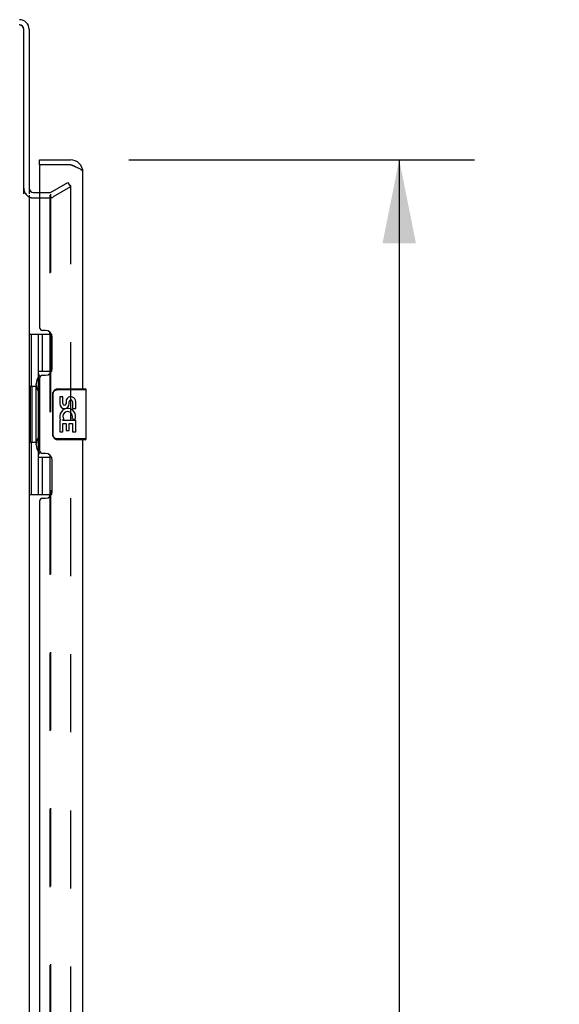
# Model space of a CAD drawing. Header units: inches. Extents: x 0 to 279, y 0 to 180.
# Tile 11 of 41: x 51 to 62, y 69 to 88. Entities that reach past the tile are written whole.
import ezdxf

# ---------------------------------------------------------------- set-up
doc = ezdxf.new("R2010")
doc.units = ezdxf.units.IN
doc.header["$LTSCALE"] = 15.327869
doc.header["$MEASUREMENT"] = 0
doc.linetypes.add('HIDDEN', pattern=[0.2, 0.1, -0.1])
doc.layers.get('0').update_dxf_attribs({"linetype": 'CONTINUOUS'})
for name, color, linetype in [('DEFAULT_2', 8, 'HIDDEN'), ('DIMENSIONS', 7, 'CONTINUOUS'), ('FRONT_SLAVE_DOOR_ASSEMBLY', 7, 'CONTINUOUS')]:
    doc.layers.add(name, color=color, linetype=linetype)
doc.styles.get("Standard").update_dxf_attribs({"font": 'arial.ttf'})
doc.dimstyles.new('DIMSTYLE_1', dxfattribs={"dimtxt": 1.229508, "dimasz": 1.639344, "dimexe": 0.09, "dimexo": 0.07, "dimgap": 0.0375, "dimtad": 0, "dimtih": 1, "dimtoh": 1, "dimzin": 4, "dimdsep": 46, "dimtxsty": 'Standard', "dimblk": '_FILLED', "dimblk1": '_FILLED', "dimblk2": '_FILLED', "dimcen": 0.09, "dimazin": 1, "dimtfac": 1, "dimtdec": 3, "dimtofl": 0, "dimtmove": 0, "dimatfit": 3, "dimldrblk": '_FILLED', "dimfxl": 0, "dimtolj": 1, "dimtzin": 4, "dimarcsym": 0})

# ---------------------------------------------------------------- blocks, each defined once
blk = doc.blocks.new('_FILLED')
at = {"color": 0, "linetype": 'ByBlock'}
blk.add_solid([(0, 0), (-1, 0.2), (-1, -0.2)], dxfattribs=at)
blk = doc.blocks.new('*D3')
at = {"layer": 'DIMENSIONS', "color": 2, "linetype": 'Continuous'}
for p, q in [((53.294, 85.119), (60.082, 85.119)), ((58.606, 85.119), (58.606, 56.847)), ((58.606, 22.619), (58.606, 50.699)), ((53.294, 22.619), (60.082, 22.619))]:
    blk.add_line(p, q, dxfattribs=at)
at = {"layer": 'DIMENSIONS', "color": 2, "linetype": 'Continuous', "xscale": 1.6393442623, "yscale": 1.6393442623, "zscale": 1.6393442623}
for p, rotation in [((58.606, 85.119), 90), ((58.606, 22.619), 270)]:
    blk.add_blockref('_FILLED', p, dxfattribs=dict(at, rotation=rotation))
at = {"layer": 'DIMENSIONS', "color": 2, "linetype": 'Continuous', "insert": (58.606, 56.232), "char_height": 1.2295, "width": 6.28923, "attachment_point": 2, "line_spacing_factor": 0.9}
blk.add_mtext('62.50\\PFRONT\\PDOORS', dxfattribs=at)

msp = doc.modelspace()

# ---------------------------------------------------------------- linework, layer by layer
at = {"color": 3, "linetype": 'Continuous'}
for p, q in [((51.231, 84.451), (51.231, 87.675)), ((51.335, 87.68), (51.335, 84.452)), ((51.335, 84.421), (51.335, 23.317)), ((51.42, 84.473), (51.539, 84.473)), ((51.74, 81.694), (51.74, 81.738)), ((51.756, 81.694), (51.756, 81.723)), ((51.74, 78.499), (51.74, 78.544)), ((51.756, 78.514), (51.756, 78.544))]:
    msp.add_line(p, q, dxfattribs=at)
for centre, radius, start, end in [((51.146, 87.68), 0.189, 0, 90), ((51.141, 87.675), 0.09, 0, 90), ((51.42, 84.558), 0.085, 180, 270)]:
    msp.add_arc(centre, radius, start, end, dxfattribs=at)
at = {"color": 7, "linetype": 'Continuous'}
for centre, radius, start, end in [((51.146, 87.68), 0.085, 3.758, 86.242), ((51.42, 84.558), 0.189, 214.0294, 226.487)]:
    msp.add_arc(centre, radius, start, end, dxfattribs=at)
at = {"layer": 'DEFAULT_2', "color": 8, "linetype": 'HIDDEN'}
for p, q in [((51.756, 84.477), (52.096, 84.673)), ((52.148, 84.583), (51.808, 84.387)), ((52.096, 84.673), (52.148, 84.583)), ((52.148, 84.603), (52.148, 23.134)), ((51.42, 84.369), (51.74, 84.369)), ((51.539, 84.473), (51.74, 84.473)), ((51.74, 84.421), (51.74, 81.738)), ((51.756, 84.439), (51.756, 81.723)), ((51.74, 81.694), (51.74, 78.544)), ((51.756, 81.694), (51.756, 78.544)), ((51.756, 78.514), (51.756, 55.473)), ((51.74, 78.499), (51.74, 55.488))]:
    msp.add_line(p, q, dxfattribs=at)
for points in [[(52.131, 84.623), (52.13, 84.623), (52.128, 84.623), (52.126, 84.623), (52.125, 84.622), (52.123, 84.621)], [(52.138, 84.621), (52.136, 84.622), (52.134, 84.623), (52.132, 84.623), (52.131, 84.623)], [(52.138, 84.621), (52.14, 84.62), (52.141, 84.619), (52.143, 84.617), (52.144, 84.616), (52.145, 84.614), (52.146, 84.612), (52.147, 84.61), (52.147, 84.608), (52.148, 84.605), (52.148, 84.603)]]:
    msp.add_lwpolyline(points, dxfattribs=at)
for centre, radius, start, end in [((51.42, 84.558), 0.189, 180, 214.0294), ((51.42, 84.558), 0.189, 226.487, 270), ((51.74, 84.506), 0.033, 270, 300), ((51.74, 84.506), 0.137, 270, 300)]:
    msp.add_arc(centre, radius, start, end, dxfattribs=at)
at = {"layer": 'FRONT_SLAVE_DOOR_ASSEMBLY', "color": 7, "linetype": 'Continuous'}
for p, q in [((51.539, 85.015), (51.539, 85.119)), ((51.559, 85.015), (51.539, 85.015)), ((51.335, 81.694), (51.776, 81.694)), ((51.374, 81.694), (51.374, 80.669)), ((51.512, 81.694), (51.512, 78.544)), ((51.599, 80.959), (51.599, 81.694)), ((51.739, 81.694), (51.739, 80.914)), ((51.739, 80.959), (51.512, 80.959)), ((51.353, 80.669), (51.353, 79.569)), ((51.353, 80.669), (51.475, 80.669)), ((51.397, 79.569), (51.397, 80.669)), ((51.475, 80.699), (51.475, 80.719)), ((51.475, 79.569), (51.475, 80.669)), ((51.798, 79.719), (51.798, 80.519)), ((51.798, 80.519), (51.806, 80.519)), ((51.806, 79.719), (51.806, 80.519)), ((51.896, 80.604), (52.453, 80.604)), ((51.898, 80.619), (52.438, 80.619)), ((51.934, 80.619), (51.934, 80.604)), ((51.936, 80.464), (51.936, 80.328)), ((51.999, 80.464), (51.936, 80.464)), ((51.999, 80.328), (51.999, 80.464)), ((52.19, 80.619), (52.19, 80.604)), ((52.453, 79.634), (52.453, 80.604)), ((52.064, 80.391), (52.064, 80.322)), ((52.125, 80.328), (52.125, 80.37)), ((52.187, 80.37), (52.187, 80.234)), ((52.25, 80.234), (52.25, 80.37)), ((52.187, 80.234), (52.25, 80.234)), ((51.936, 80.003), (51.936, 79.773)), ((51.954, 80.003), (51.936, 80.003)), ((51.989, 80.003), (52.016, 80.022)), ((51.989, 80.003), (52.25, 80.003)), ((51.999, 79.773), (51.999, 79.94)), ((51.999, 79.94), (52.064, 79.94)), ((52.064, 79.94), (52.064, 79.804)), ((52.125, 79.804), (52.125, 79.94)), ((52.125, 79.94), (52.187, 79.94)), ((52.18, 80.039), (52.237, 80.014)), ((52.187, 79.94), (52.187, 79.773)), ((52.25, 79.773), (52.25, 80.003)), ((51.798, 79.719), (51.806, 79.719)), ((51.936, 79.773), (51.999, 79.773)), ((52.064, 79.804), (52.125, 79.804)), ((52.187, 79.773), (52.25, 79.773)), ((51.353, 79.569), (51.475, 79.569)), ((51.374, 79.569), (51.374, 78.544)), ((51.475, 79.518), (51.475, 79.538)), ((52.453, 79.634), (51.896, 79.634)), ((52.438, 79.619), (51.898, 79.619)), ((51.934, 79.619), (51.934, 79.634)), ((52.19, 79.619), (52.19, 79.634)), ((51.739, 79.324), (51.739, 78.544)), ((51.512, 79.279), (51.739, 79.279)), ((51.599, 78.544), (51.599, 79.279)), ((51.335, 78.544), (51.776, 78.544))]:
    msp.add_line(p, q, dxfattribs=at)
at = {"layer": 'FRONT_SLAVE_DOOR_ASSEMBLY', "color": 3, "linetype": 'Continuous'}
for p, q in [((51.539, 85.119), (52.147, 85.119)), ((51.539, 84.995), (51.539, 81.826)), ((52.147, 85.015), (51.559, 85.015)), ((52.393, 80.619), (52.393, 84.872)), ((51.659, 81.766), (51.599, 81.766)), ((51.789, 81.016), (51.789, 81.636)), ((51.599, 80.886), (51.659, 80.886)), ((51.539, 80.826), (51.539, 79.411)), ((52.393, 54.369), (52.393, 79.619)), ((51.659, 79.351), (51.599, 79.351)), ((51.789, 78.601), (51.789, 79.221)), ((51.539, 78.411), (51.539, 55.576)), ((51.599, 78.471), (51.659, 78.471))]:
    msp.add_line(p, q, dxfattribs=at)
msp.add_lwpolyline([(52.393, 84.872), (52.393, 84.878), (52.391, 84.884), (52.389, 84.89), (52.385, 84.896), (52.38, 84.902), (52.375, 84.908), (52.368, 84.914), (52.36, 84.92), (52.352, 84.926), (52.342, 84.932), (52.332, 84.937), (52.321, 84.943), (52.309, 84.949), (52.297, 84.955), (52.284, 84.961), (52.27, 84.967), (52.256, 84.973), (52.241, 84.979), (52.226, 84.985), (52.211, 84.991), (52.195, 84.997), (52.179, 85.003), (52.147, 85.015)], dxfattribs=at)
at = {"layer": 'FRONT_SLAVE_DOOR_ASSEMBLY', "color": 7, "linetype": 'Continuous'}
for points in [[(51.512, 80.935), (51.512, 80.932), (51.513, 80.928), (51.514, 80.924), (51.515, 80.92), (51.517, 80.915), (51.519, 80.91), (51.521, 80.904), (51.524, 80.898), (51.528, 80.892), (51.532, 80.885), (51.536, 80.877), (51.541, 80.87), (51.546, 80.861), (51.548, 80.858)], [(51.798, 80.519), (51.799, 80.525), (51.799, 80.531), (51.8, 80.537), (51.801, 80.543), (51.803, 80.549), (51.805, 80.555)], [(51.806, 80.519), (51.806, 80.523), (51.806, 80.527), (51.807, 80.532), (51.808, 80.537), (51.809, 80.542), (51.811, 80.547), (51.813, 80.552), (51.816, 80.558), (51.819, 80.564), (51.823, 80.569), (51.828, 80.575), (51.833, 80.58), (51.84, 80.585), (51.847, 80.59), (51.855, 80.594), (51.863, 80.598), (51.871, 80.6), (51.879, 80.602), (51.888, 80.603), (51.896, 80.604)], [(51.898, 80.619), (51.898, 80.619), (51.898, 80.618), (51.897, 80.617), (51.897, 80.616), (51.897, 80.614), (51.896, 80.613), (51.896, 80.61), (51.896, 80.608), (51.896, 80.606), (51.896, 80.604)], [(51.805, 79.683), (51.803, 79.688), (51.801, 79.694), (51.8, 79.7), (51.799, 79.706), (51.799, 79.712), (51.798, 79.719)], [(51.896, 79.634), (51.888, 79.634), (51.879, 79.635), (51.871, 79.637), (51.863, 79.64), (51.855, 79.643), (51.847, 79.647), (51.84, 79.652), (51.833, 79.657), (51.828, 79.663), (51.823, 79.668), (51.819, 79.674), (51.816, 79.679), (51.813, 79.685), (51.811, 79.69), (51.809, 79.695), (51.808, 79.7), (51.807, 79.705), (51.806, 79.71), (51.806, 79.714), (51.806, 79.719)], [(51.898, 79.619), (51.898, 79.619), (51.898, 79.619), (51.897, 79.62), (51.897, 79.622), (51.897, 79.623), (51.896, 79.625), (51.896, 79.627), (51.896, 79.629), (51.896, 79.631), (51.896, 79.634)], [(51.548, 79.38), (51.546, 79.376), (51.541, 79.368), (51.536, 79.36), (51.532, 79.353), (51.528, 79.346), (51.524, 79.339), (51.521, 79.333), (51.519, 79.328), (51.517, 79.323), (51.515, 79.318), (51.514, 79.313), (51.513, 79.309), (51.512, 79.306), (51.512, 79.302)]]:
    msp.add_lwpolyline(points, dxfattribs=at)
at = {"layer": 'FRONT_SLAVE_DOOR_ASSEMBLY', "color": 3, "linetype": 'Continuous'}
for centre, radius, start, end in [((52.147, 84.872), 0.246, 0, 90), ((51.559, 84.995), 0.02, 90, 180), ((51.599, 81.826), 0.06, 180, 270), ((51.659, 81.636), 0.13, 0, 90), ((51.599, 80.826), 0.06, 90, 180), ((51.659, 81.016), 0.13, 270, 360), ((51.599, 79.411), 0.06, 180, 270), ((51.659, 79.221), 0.13, 0, 90), ((51.659, 78.601), 0.13, 270, 360), ((51.599, 78.411), 0.06, 90, 180)]:
    msp.add_arc(centre, radius, start, end, dxfattribs=at)
at = {"layer": 'FRONT_SLAVE_DOOR_ASSEMBLY', "color": 7, "linetype": 'Continuous'}
for centre, radius, start, end in [((52.147, 84.872), 0.142, 48.633, 90), ((52.229, 84.729), 0.26, 90, 92.6114), ((51.898, 80.519), 0.1, 90, 158.8004), ((52.156, 80.37), 0.0943, 68.6999, 167.4338), ((52.156, 80.37), 0.0943, 0, 68.6704), ((52.438, 80.604), 0.015, 0, 90), ((52.03, 80.328), 0.0943, 180, 360), ((52.03, 80.328), 0.0314, 180, 261.2295), ((52.03, 80.333), 0.0362, 263.4285, 341.7628), ((52.156, 80.37), 0.0314, 0, 180.0485), ((52.09, 80.076), 0.154, 161.4199, 206.1963), ((52.093, 80.077), 0.157, 336.5966, 161.8791), ((52.093, 80.077), 0.0943, 336.5966, 215.1122), ((52.093, 80.077), 0.157, 205.737, 207.8532), ((51.898, 79.719), 0.1, 201.205, 270), ((52.438, 79.634), 0.015, 270, 360)]:
    msp.add_arc(centre, radius, start, end, dxfattribs=at)
for centre, start_param, end_param in [((51.579, 80.709), 0.699287, 1.51401), ((51.579, 80.709), -4.655602, -3.84088), ((51.579, 79.528), 0.699287, 1.51401), ((51.579, 79.528), -4.655602, -3.84088)]:
    msp.add_ellipse(centre, major_axis=(0, 0.18), ratio=0.579493, start_param=start_param, end_param=end_param, dxfattribs=at)

# ---------------------------------------------------------------- dimensions: what is measured, and where the dimension line sits
at = {"layer": 'DIMENSIONS', "color": 2, "linetype": 'Continuous'}
dim = msp.add_linear_dim(base=(58.606, 85.119), p1=(53.224, 22.619), p2=(53.224, 85.119), angle=90, text='<>\\PFRONT\\PDOORS', dimstyle='DIMSTYLE_1', dxfattribs=at)
dim.commit()
dim.dimension.update_dxf_attribs({"geometry": '*D3', "text_midpoint": (58.606, 53.773), "dimtype": 160})

doc.saveas('drawing.dxf')
